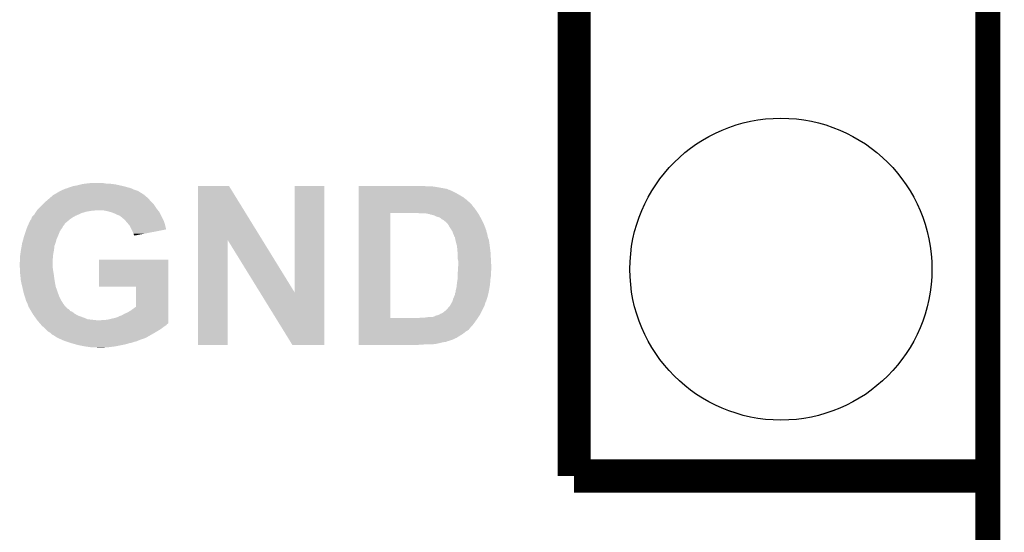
# Model space of a CAD drawing. Extents: x -1.4 to 24.2, y -3.9 to 53.4.
# Tile 50 of 56: x 18.2 to 24.2, y 32.5 to 35.7. Entities that reach past the tile are written whole.
import ezdxf

# ---------------------------------------------------------------- set-up
doc = ezdxf.new("R2010")
doc.units = 0
doc.layers.get('0').update_dxf_attribs({"linetype": 'CONTINUOUS'})
for name, color, linetype in [('XSENSE_MTI-8_CLICK_V102_GKO', 9, 'CONTINUOUS'), ('XSENSE_MTI-8_CLICK_V102_GTO', 11, 'CONTINUOUS'), ('XSENSE_MTI-8_CLICK_V102_GTS', 8, 'CONTINUOUS')]:
    doc.layers.add(name, color=color, linetype=linetype)

# ---------------------------------------------------------------- blocks, each defined once
blk = doc.blocks.new('ROUND_28')
blk.add_circle((0, 0), 0.9271)

msp = doc.modelspace()

# ---------------------------------------------------------------- linework, layer by layer
at = {"layer": 'XSENSE_MTI-8_CLICK_V102_GKO', "const_width": 0.1524}
msp.add_lwpolyline([(24.13, -1.27), (24.13, 53.34)], dxfattribs=at)
at = {"layer": 'XSENSE_MTI-8_CLICK_V102_GTO', "const_width": 0.2032}
for points in [[(21.59, 32.893), (21.59, 53.213), (24.13, 53.213)], [(21.59, 32.893), (24.13, 32.893)]]:
    msp.add_lwpolyline(points, dxfattribs=at)
at = {"layer": 'XSENSE_MTI-8_CLICK_V102_GTO'}
for points in [[(18.392142, 34.617662), (18.43532, 34.643058), (18.953458, 34.617662), (18.912842, 34.643058)], [(18.43532, 34.643058), (18.435324, 34.64306), (18.912842, 34.643058), (18.912838, 34.64306)], [(18.435324, 34.64306), (18.437866, 34.643066), (18.912838, 34.64306), (18.91282, 34.643066)], [(18.437866, 34.643066), (18.440404, 34.645602), (18.91282, 34.643066), (18.905212, 34.645602)], [(18.440404, 34.645602), (18.445482, 34.64814), (18.905212, 34.645602), (18.8976, 34.64814)], [(18.445482, 34.64814), (18.4531, 34.65068), (18.8976, 34.64814), (18.88998, 34.65068)], [(18.4531, 34.65068), (18.463262, 34.655762), (18.88998, 34.65068), (18.878548, 34.655762)], [(18.463262, 34.655762), (18.473422, 34.658302), (18.878548, 34.655762), (18.872834, 34.658302)], [(18.473422, 34.658302), (18.479766, 34.66084), (18.872834, 34.658302), (18.867122, 34.66084)], [(18.479766, 34.66084), (18.486118, 34.66338), (18.867122, 34.66084), (18.85747, 34.66338)], [(18.486118, 34.66338), (18.516602, 34.67354), (18.85747, 34.66338), (18.81886, 34.67354)], [(18.516602, 34.67354), (18.53438, 34.67608), (18.81886, 34.67354), (18.80743, 34.67608)], [(18.53438, 34.67608), (18.56486, 34.6837), (18.80743, 34.67608), (18.773138, 34.6837)], [(18.56486, 34.6837), (18.575022, 34.68624), (18.773138, 34.6837), (18.75282, 34.68624)], [(18.575022, 34.68624), (18.596612, 34.68878), (18.75282, 34.68624), (18.7325, 34.68878)], [(18.596612, 34.68878), (18.618202, 34.69132), (18.714722, 34.68878), (18.699478, 34.69132)], [(19.281154, 34.340722), (19.28116, 34.67353), (19.676774, 34.340722), (19.471644, 34.67353)], [(19.28116, 34.67353), (19.281162, 34.67354), (19.471644, 34.67353), (19.281162, 34.67354)], [(19.8755, 34.018298), (19.87552, 34.673518), (20.055824, 34.018298), (20.05584, 34.673518)], [(19.87552, 34.673518), (19.875522, 34.67354), (20.05584, 34.673518), (19.875522, 34.67354)], [(20.26668, 34.671), (20.266682, 34.67354), (20.693378, 34.671), (20.66544, 34.67354)], [(20.26668, 34.66592), (20.26668, 34.671), (20.75434, 34.66592), (20.721322, 34.671)], [(20.26668, 34.655758), (20.26668, 34.66592), (20.810222, 34.655758), (20.75434, 34.66592)], [(20.26668, 34.653218), (20.26668, 34.655758), (20.8153, 34.653218), (20.810222, 34.655758)], [(20.26668, 34.65068), (20.26668, 34.653218), (20.817846, 34.65068), (20.8153, 34.653218)], [(20.26668, 34.650678), (20.26668, 34.65068), (20.822924, 34.650678), (20.817846, 34.65068)], [(20.26668, 34.64306), (20.26668, 34.650678), (20.8407, 34.64306), (20.822924, 34.650678)], [(20.26668, 34.6329), (20.26668, 34.64306), (20.86102, 34.6329), (20.8407, 34.64306)], [(18.3388, 34.57194), (18.353616, 34.58464), (18.999202, 34.57194), (18.986502, 34.58464)], [(18.353616, 34.58464), (18.365466, 34.594798), (18.986502, 34.58464), (18.97888, 34.594798)], [(18.365466, 34.594798), (18.374356, 34.602418), (18.97888, 34.594798), (18.971262, 34.602418)], [(18.374356, 34.602418), (18.380286, 34.6075), (18.971262, 34.602418), (18.96364, 34.6075)], [(18.380286, 34.6075), (18.38621, 34.612578), (18.96364, 34.6075), (18.95856, 34.612578)], [(18.38621, 34.612578), (18.389168, 34.615114), (18.95856, 34.612578), (18.953494, 34.615114)], [(18.389168, 34.615114), (18.392124, 34.617648), (18.953494, 34.615114), (18.95348, 34.617648)], [(18.392124, 34.617648), (18.392142, 34.617662), (18.95348, 34.617648), (18.953458, 34.617662)], [(20.266678, 34.56432), (20.26668, 34.58718), (20.95754, 34.56432), (20.93214, 34.58718)], [(20.26668, 34.6202), (20.26668, 34.6329), (20.88388, 34.6202), (20.86102, 34.6329)], [(20.26668, 34.60496), (20.26668, 34.6202), (20.90928, 34.60496), (20.88388, 34.6202)], [(20.26668, 34.58718), (20.26668, 34.60496), (20.93214, 34.58718), (20.90928, 34.60496)], [(18.28715, 34.51606), (18.290538, 34.52114), (18.595338, 34.51606), (18.625818, 34.52114)], [(18.290538, 34.52114), (18.292232, 34.52368), (18.638518, 34.52114), (18.648678, 34.52368)], [(18.292232, 34.52368), (18.295622, 34.528762), (19.03603, 34.52368), (19.031796, 34.528762)], [(18.295622, 34.528762), (18.29816, 34.5313), (19.031796, 34.528762), (19.02968, 34.5313)], [(18.29816, 34.5313), (18.32864, 34.56178), (19.02968, 34.5313), (19.00936, 34.56178)], [(18.32864, 34.56178), (18.3388, 34.57194), (19.00936, 34.56178), (18.999202, 34.57194)], [(18.727422, 34.5186), (18.702018, 34.52368), (19.040264, 34.5186), (19.03603, 34.52368)], [(18.735902, 34.516056), (18.727422, 34.5186), (19.042382, 34.516056), (19.040264, 34.5186)], [(20.266678, 34.56178), (20.266678, 34.56432), (20.96008, 34.56178), (20.95754, 34.56432)], [(20.266678, 34.55416), (20.266678, 34.56178), (20.96516, 34.55416), (20.96008, 34.56178)], [(20.266678, 34.53892), (20.266678, 34.55416), (20.97786, 34.53892), (20.96516, 34.55416)], [(20.266678, 34.52114), (20.266678, 34.53892), (20.99056, 34.52114), (20.97786, 34.53892)], [(20.266678, 34.50844), (20.266678, 34.52114), (20.999028, 34.50844), (20.99056, 34.52114)], [(18.247654, 34.4551), (18.249914, 34.46018), (18.4785, 34.4551), (18.484426, 34.46018)], [(18.249914, 34.46018), (18.25244, 34.460202), (18.484426, 34.46018), (18.48445, 34.460202)], [(18.25244, 34.460202), (18.252446, 34.465266), (18.48445, 34.460202), (18.490358, 34.465266)], [(18.252446, 34.465266), (18.257516, 34.47034), (18.490358, 34.465266), (18.496278, 34.47034)], [(18.257516, 34.47034), (18.257522, 34.470346), (18.496278, 34.47034), (18.496286, 34.470346)], [(18.257522, 34.470346), (18.26006, 34.4805), (18.496286, 34.470346), (18.51152, 34.4805)], [(18.26006, 34.4805), (18.260062, 34.480504), (18.51152, 34.4805), (18.511526, 34.480504)], [(18.260062, 34.480504), (18.267682, 34.49066), (18.511526, 34.480504), (18.529298, 34.49066)], [(18.267682, 34.49066), (18.2753, 34.49828), (18.529298, 34.49066), (18.54708, 34.49828)], [(18.2753, 34.49828), (18.277842, 34.500822), (18.54708, 34.49828), (18.552164, 34.500822)], [(18.277842, 34.500822), (18.280886, 34.5059), (18.552164, 34.500822), (18.56232, 34.5059)], [(18.280886, 34.5059), (18.285458, 34.51352), (18.56232, 34.5059), (18.587082, 34.51352)], [(18.285458, 34.51352), (18.28715, 34.51606), (18.587082, 34.51352), (18.595338, 34.51606)], [(18.752822, 34.51098), (18.735902, 34.516056), (19.044922, 34.51098), (19.042382, 34.516056)], [(18.77314, 34.50336), (18.752822, 34.51098), (19.048732, 34.50336), (19.044922, 34.51098)], [(18.78838, 34.49574), (18.77314, 34.50336), (19.052542, 34.49574), (19.048732, 34.50336)], [(18.801076, 34.49066), (18.78838, 34.49574), (19.055082, 34.49066), (19.052542, 34.49574)], [(18.808694, 34.483046), (18.801076, 34.49066), (19.058888, 34.483046), (19.055082, 34.49066)], [(18.811234, 34.48304), (18.808694, 34.483046), (19.058892, 34.48304), (19.058888, 34.483046)], [(18.83156, 34.465262), (18.811234, 34.48304), (19.06778, 34.465262), (19.058892, 34.48304)], [(18.840272, 34.455098), (18.83156, 34.465262), (19.072862, 34.455098), (19.06778, 34.465262)], [(20.266662, 33.863302), (20.266678, 34.50842), (20.46224, 33.863302), (20.462242, 34.50842)], [(20.266678, 34.50842), (20.266678, 34.50844), (20.462242, 34.50842), (20.59178, 34.50844)], [(20.640042, 34.5059), (20.627342, 34.50844), (21.00072, 34.5059), (20.999028, 34.50844)], [(20.69084, 34.50336), (20.675602, 34.5059), (21.002414, 34.50336), (21.00072, 34.5059)], [(20.703542, 34.500818), (20.69084, 34.50336), (21.004108, 34.500818), (21.002414, 34.50336)], [(20.70862, 34.498282), (20.703542, 34.500818), (21.005798, 34.498282), (21.004108, 34.500818)], [(20.708624, 34.49828), (20.70862, 34.498282), (21.0058, 34.49828), (21.005798, 34.498282)], [(20.731482, 34.4932), (20.711162, 34.49828), (21.008572, 34.4932), (21.0058, 34.49828)], [(20.746722, 34.485578), (20.731482, 34.4932), (21.012728, 34.485578), (21.008572, 34.4932)], [(20.764502, 34.480498), (20.746722, 34.485578), (21.0155, 34.480498), (21.012728, 34.485578)], [(20.7772, 34.47034), (20.764502, 34.480498), (21.02104, 34.47034), (21.0155, 34.480498)], [(20.777202, 34.470338), (20.7772, 34.47034), (21.021042, 34.470338), (21.02104, 34.47034)], [(20.78736, 34.465258), (20.777202, 34.470338), (21.023582, 34.465258), (21.021042, 34.470338)], [(20.794984, 34.457638), (20.78736, 34.465258), (21.027392, 34.457638), (21.023582, 34.465258)], [(18.222806, 34.394142), (18.227038, 34.406838), (18.43278, 34.394142), (18.440398, 34.406838)], [(18.227038, 34.406838), (18.22958, 34.414458), (18.440398, 34.406838), (18.44611, 34.414458)], [(18.22958, 34.414458), (18.23071, 34.417), (18.44611, 34.414458), (18.448018, 34.417)], [(18.23071, 34.417), (18.235226, 34.427156), (18.448018, 34.417), (18.453098, 34.427156)], [(18.235226, 34.427156), (18.237488, 34.43224), (18.453098, 34.427156), (18.458178, 34.43224)], [(18.237488, 34.43224), (18.239744, 34.437316), (18.458178, 34.43224), (18.460718, 34.437316)], [(18.239744, 34.437316), (18.240874, 34.439854), (18.460718, 34.437316), (18.463254, 34.439854)], [(18.240874, 34.439854), (18.242002, 34.442392), (18.463254, 34.439854), (18.46326, 34.442392)], [(18.242002, 34.442392), (18.247654, 34.4551), (18.46326, 34.442392), (18.4785, 34.4551)], [(18.86204, 34.4297), (18.840272, 34.455098), (19.08048, 34.4297), (19.072862, 34.455098)], [(18.873472, 34.406836), (18.86204, 34.4297), (19.085538, 34.406836), (19.08048, 34.4297)], [(18.87982, 34.39414), (18.873472, 34.406836), (19.02032, 34.39414), (19.085538, 34.406836)], [(20.80006, 34.455098), (20.794984, 34.457638), (21.028662, 34.455098), (21.027392, 34.457638)], [(20.8153, 34.43986), (20.80006, 34.455098), (21.03628, 34.43986), (21.028662, 34.455098)], [(20.815302, 34.439858), (20.8153, 34.43986), (21.036282, 34.439858), (21.03628, 34.43986)], [(20.82546, 34.42208), (20.815302, 34.439858), (21.043118, 34.42208), (21.036282, 34.439858)], [(20.83562, 34.406842), (20.82546, 34.42208), (21.048978, 34.406842), (21.043118, 34.42208)], [(20.835624, 34.406836), (20.83562, 34.406842), (21.04898, 34.406836), (21.048978, 34.406842)], [(20.83715, 34.404294), (20.835624, 34.406836), (21.048986, 34.404294), (21.04898, 34.406836)], [(20.838674, 34.401754), (20.83715, 34.404294), (21.05152, 34.401754), (21.048986, 34.404294)], [(20.841718, 34.396678), (20.838674, 34.401754), (21.051522, 34.396678), (21.05152, 34.401754)], [(18.202344, 34.325558), (18.207988, 34.345878), (18.407378, 34.325558), (18.41246, 34.345878)], [(18.207988, 34.345878), (18.21434, 34.36874), (18.41246, 34.345878), (18.422256, 34.36874)], [(18.21434, 34.36874), (18.218572, 34.38144), (18.422256, 34.36874), (18.4277, 34.38144)], [(18.218572, 34.38144), (18.222806, 34.394142), (18.4277, 34.38144), (18.43278, 34.394142)], [(18.8849, 34.38144), (18.87982, 34.39414), (18.955082, 34.38144), (19.02032, 34.39414)], [(18.88744, 34.373824), (18.8849, 34.38144), (18.91596, 34.373824), (18.955082, 34.38144)], [(18.889974, 34.371286), (18.88744, 34.373824), (18.902924, 34.371286), (18.91596, 34.373824)], [(18.88998, 34.368766), (18.889974, 34.371286), (18.88998, 34.368766), (18.902924, 34.371286)], [(19.28114, 33.698202), (19.281154, 34.340722), (19.463998, 33.698202), (19.46402, 34.340722)], [(19.662854, 34.018298), (19.46402, 34.340722), (19.8755, 34.018298), (19.676774, 34.340722)], [(20.84324, 34.39414), (20.841718, 34.396678), (21.052368, 34.39414), (21.051522, 34.396678)], [(20.847474, 34.381438), (20.84324, 34.39414), (21.0566, 34.381438), (21.052368, 34.39414)], [(20.84832, 34.3789), (20.847474, 34.381438), (21.057108, 34.3789), (21.0566, 34.381438)], [(20.8534, 34.368738), (20.84832, 34.3789), (21.059142, 34.368738), (21.057108, 34.3789)], [(20.855956, 34.36112), (20.8534, 34.368738), (21.060666, 34.36112), (21.059142, 34.368738)], [(20.85848, 34.361098), (20.855956, 34.36112), (21.06067, 34.361098), (21.060666, 34.36112)], [(20.85848, 34.358578), (20.85848, 34.361098), (21.061174, 34.358578), (21.06067, 34.361098)], [(20.85899, 34.356038), (20.85848, 34.358578), (21.061682, 34.356038), (21.061174, 34.358578)], [(20.86153, 34.343338), (20.85899, 34.356038), (21.06676, 34.343338), (21.061682, 34.356038)], [(20.86356, 34.33318), (20.86153, 34.343338), (21.068454, 34.33318), (21.06676, 34.343338)], [(18.19039, 34.25444), (18.19402, 34.27984), (18.39214, 34.25444), (18.39722, 34.27984)], [(18.19402, 34.27984), (18.198502, 34.305238), (18.39722, 34.27984), (18.39976, 34.305238)], [(18.198502, 34.305238), (18.20164, 34.32302), (18.39976, 34.305238), (18.406426, 34.32302)], [(18.20164, 34.32302), (18.202344, 34.325558), (18.406426, 34.32302), (18.407378, 34.325558)], [(20.864946, 34.3281), (20.86356, 34.33318), (21.0693, 34.3281), (21.068454, 34.33318)], [(20.869796, 34.31032), (20.864946, 34.3281), (21.07184, 34.31032), (21.0693, 34.3281)], [(20.87118, 34.305238), (20.869796, 34.31032), (21.072476, 34.305238), (21.07184, 34.31032)], [(20.874414, 34.26968), (20.87118, 34.305238), (21.07692, 34.26968), (21.072476, 34.305238)], [(18.18894, 34.24428), (18.19039, 34.25444), (18.391216, 34.24428), (18.39214, 34.25444)], [(18.18894, 34.226502), (18.18894, 34.24428), (18.3896, 34.226502), (18.391216, 34.24428)], [(18.18894, 34.213802), (18.18894, 34.226502), (18.3896, 34.213802), (18.3896, 34.226502)], [(18.67408, 34.056342), (18.6741, 34.221398), (19.098256, 34.056342), (19.09826, 34.221398)], [(18.6741, 34.221398), (18.674102, 34.22142), (19.09826, 34.221398), (18.674102, 34.22142)], [(20.87626, 34.249362), (20.874414, 34.26968), (21.078116, 34.249362), (21.07692, 34.26968)], [(20.87626, 34.2265), (20.87626, 34.249362), (21.07946, 34.2265), (21.078116, 34.249362)], [(20.87626, 34.223958), (20.87626, 34.2265), (21.079588, 34.223958), (21.07946, 34.2265)], [(20.8788, 34.213798), (20.87626, 34.223958), (21.080096, 34.213798), (21.079588, 34.223958)], [(18.1864, 34.203642), (18.18894, 34.213802), (18.3896, 34.203642), (18.3896, 34.213802)], [(18.1864, 34.1884), (18.1864, 34.203642), (18.3896, 34.1884), (18.3896, 34.203642)], [(18.18729, 34.17062), (18.1864, 34.1884), (18.3896, 34.17062), (18.3896, 34.1884)], [(18.188178, 34.15284), (18.18729, 34.17062), (18.39214, 34.15284), (18.3896, 34.17062)], [(20.87626, 34.145222), (20.877052, 34.157918), (21.07946, 34.145222), (21.082, 34.157918)], [(20.877052, 34.157918), (20.878164, 34.1757), (21.082, 34.157918), (21.082, 34.1757)], [(20.878164, 34.1757), (20.8788, 34.18586), (21.082, 34.1757), (21.081492, 34.18586)], [(20.8788, 34.18586), (20.8788, 34.213798), (21.081492, 34.18586), (21.080096, 34.213798)], [(18.18894, 34.1376), (18.188178, 34.15284), (18.39468, 34.1376), (18.39214, 34.15284)], [(18.190812, 34.11982), (18.18894, 34.1376), (18.39722, 34.11982), (18.39468, 34.1376)], [(18.192952, 34.0995), (18.190812, 34.11982), (18.39976, 34.0995), (18.39722, 34.11982)], [(18.19402, 34.089342), (18.192952, 34.0995), (18.401554, 34.089342), (18.39976, 34.0995)], [(20.87118, 34.079182), (20.875412, 34.104582), (21.074966, 34.079182), (21.07692, 34.104582)], [(20.875412, 34.104582), (20.87626, 34.109658), (21.07692, 34.104582), (21.077766, 34.109658)], [(20.87626, 34.145218), (20.87626, 34.145222), (21.07946, 34.145218), (21.07946, 34.145222)], [(20.87626, 34.119818), (20.87626, 34.145218), (21.07946, 34.119818), (21.07946, 34.145218)], [(20.87626, 34.109658), (20.87626, 34.119818), (21.077766, 34.109658), (21.07946, 34.119818)], [(18.20179, 34.05632), (18.19402, 34.089342), (18.407382, 34.05632), (18.401554, 34.089342)], [(18.20418, 34.04616), (18.20179, 34.05632), (18.410968, 34.04616), (18.407382, 34.05632)], [(18.20926, 34.023298), (18.20418, 34.04616), (18.419036, 34.023298), (18.410968, 34.04616)], [(18.900118, 34.05632), (18.67408, 34.056342), (19.098256, 34.05632), (19.098256, 34.056342)], [(18.90014, 33.93187), (18.900118, 34.05632), (19.098254, 33.93187), (19.098256, 34.05632)], [(20.86356, 34.033458), (20.86483, 34.03854), (21.06821, 34.033458), (21.0693, 34.03854)], [(20.86483, 34.03854), (20.86864, 34.05378), (21.0693, 34.03854), (21.071644, 34.05378)], [(20.86864, 34.05378), (20.870416, 34.07156), (21.071644, 34.05378), (21.07438, 34.07156)], [(20.870416, 34.07156), (20.87118, 34.079182), (21.07438, 34.07156), (21.074966, 34.079182)], [(18.212164, 34.01314), (18.20926, 34.023298), (18.42262, 34.01314), (18.419036, 34.023298)], [(18.21434, 34.00552), (18.212164, 34.01314), (18.425478, 34.00552), (18.42262, 34.01314)], [(18.218574, 33.99282), (18.21434, 34.00552), (18.43024, 33.99282), (18.425478, 34.00552)], [(18.21942, 33.99028), (18.218574, 33.99282), (18.431512, 33.99028), (18.43024, 33.99282)], [(18.224498, 33.972502), (18.21942, 33.99028), (18.4404, 33.972502), (18.431512, 33.99028)], [(19.860256, 33.69819), (19.662854, 34.018298), (20.055818, 33.69819), (20.055824, 34.018298)], [(20.84469, 33.969956), (20.848318, 33.98266), (21.05152, 33.969956), (21.055428, 33.98266)], [(20.848318, 33.98266), (20.85735, 34.002982), (21.055428, 33.98266), (21.06168, 34.002982)], [(20.85735, 34.002982), (20.858478, 34.005516), (21.06168, 34.002982), (21.062222, 34.005516)], [(20.858478, 34.005516), (20.85848, 34.013136), (21.062222, 34.005516), (21.063854, 34.013136)], [(20.85848, 34.013136), (20.863558, 34.023296), (21.063854, 34.013136), (21.066032, 34.023296)], [(20.863558, 34.023296), (20.86356, 34.033458), (21.066032, 34.023296), (21.06821, 34.033458)], [(18.224498, 33.9725), (18.224498, 33.972502), (18.440402, 33.9725), (18.4404, 33.972502)], [(18.22958, 33.9598), (18.224498, 33.9725), (18.44834, 33.9598), (18.440402, 33.9725)], [(18.23339, 33.952182), (18.22958, 33.9598), (18.4531, 33.952182), (18.44834, 33.9598)], [(18.23466, 33.94964), (18.23339, 33.952182), (18.454918, 33.94964), (18.4531, 33.952182)], [(18.23974, 33.934402), (18.23466, 33.94964), (18.465804, 33.934402), (18.454918, 33.94964)], [(18.239742, 33.934398), (18.23974, 33.934402), (18.465806, 33.934398), (18.465804, 33.934402)], [(18.241014, 33.931854), (18.239742, 33.934398), (18.470882, 33.931854), (18.465806, 33.934398)], [(18.24228, 33.92932), (18.241014, 33.931854), (18.472152, 33.92932), (18.470882, 33.931854)], [(18.243776, 33.92678), (18.24228, 33.92932), (18.473422, 33.92678), (18.472152, 33.92932)], [(18.246764, 33.921698), (18.243776, 33.92678), (18.478504, 33.921698), (18.473422, 33.92678)], [(18.249754, 33.916616), (18.246764, 33.921698), (18.48866, 33.916616), (18.478504, 33.921698)], [(18.255728, 33.906458), (18.249754, 33.916616), (18.496284, 33.906458), (18.48866, 33.916616)], [(18.864582, 33.90646), (18.90014, 33.93187), (19.098254, 33.90646), (19.098254, 33.93187)], [(20.782278, 33.89376), (20.807678, 33.914078), (21.017228, 33.89376), (21.027388, 33.914078)], [(20.807678, 33.914078), (20.812758, 33.919158), (21.027388, 33.914078), (21.029928, 33.919158)], [(20.812758, 33.919158), (20.81784, 33.92678), (21.029928, 33.919158), (21.03374, 33.92678)], [(20.81784, 33.92678), (20.825458, 33.934398), (21.03374, 33.92678), (21.037548, 33.934398)], [(20.825458, 33.934398), (20.83003, 33.942018), (21.037548, 33.934398), (21.04136, 33.942018)], [(20.83003, 33.942018), (20.83308, 33.9471), (21.04136, 33.942018), (21.04263, 33.9471)], [(20.83308, 33.9471), (20.835982, 33.95218), (21.04263, 33.9471), (21.043902, 33.95218)], [(20.835982, 33.95218), (20.840336, 33.959798), (21.043902, 33.95218), (21.04644, 33.959798)], [(20.840336, 33.959798), (20.843238, 33.964876), (21.04644, 33.959798), (21.048978, 33.964876)], [(20.843238, 33.964876), (20.84324, 33.964878), (21.048978, 33.964876), (21.048978, 33.964878)], [(20.84324, 33.964878), (20.843964, 33.967414), (21.048978, 33.964878), (21.051514, 33.967414)], [(20.843964, 33.967414), (20.84469, 33.969956), (21.051514, 33.967414), (21.05152, 33.969956)], [(18.258716, 33.901378), (18.255728, 33.906458), (18.50898, 33.901378), (18.496284, 33.906458)], [(18.264692, 33.891218), (18.258716, 33.901378), (18.521682, 33.891218), (18.50898, 33.901378)], [(18.26768, 33.886138), (18.264692, 33.891218), (18.53015, 33.886138), (18.521682, 33.891218)], [(18.269494, 33.8836), (18.26768, 33.886138), (18.53438, 33.8836), (18.53015, 33.886138)], [(18.274938, 33.87598), (18.269494, 33.8836), (18.549622, 33.87598), (18.53438, 33.8836)], [(18.28401, 33.86328), (18.274938, 33.87598), (18.585178, 33.86328), (18.549622, 33.87598)], [(18.289452, 33.85566), (18.28401, 33.86328), (18.602964, 33.85566), (18.585178, 33.86328)], [(18.291266, 33.85312), (18.289452, 33.85566), (18.62328, 33.85312), (18.602964, 33.85566)], [(18.72742, 33.85312), (18.74774, 33.8582), (19.098254, 33.85312), (19.098254, 33.8582)], [(18.74774, 33.8582), (18.7706, 33.863282), (19.098254, 33.8582), (19.098254, 33.863282)], [(18.7706, 33.863282), (18.793462, 33.870904), (19.098254, 33.863282), (19.098254, 33.870904)], [(18.793462, 33.870904), (18.796004, 33.87344), (19.098254, 33.870904), (19.098254, 33.87344)], [(18.796004, 33.87344), (18.80362, 33.87598), (19.098254, 33.87344), (19.098254, 33.87598)], [(18.80362, 33.87598), (18.816322, 33.88106), (19.098254, 33.87598), (19.098254, 33.88106)], [(18.816322, 33.88106), (18.829022, 33.88868), (19.098254, 33.88106), (19.098254, 33.88868)], [(18.829022, 33.88868), (18.846802, 33.8963), (19.098254, 33.88868), (19.098254, 33.8963)], [(18.846802, 33.8963), (18.864582, 33.90646), (19.098254, 33.8963), (19.098254, 33.90646)], [(20.266662, 33.86328), (20.266662, 33.863302), (20.637498, 33.86328), (20.46224, 33.863302)], [(20.266662, 33.85058), (20.266662, 33.86328), (20.99056, 33.85058), (20.999026, 33.86328)], [(20.637498, 33.86328), (20.65528, 33.86582), (20.999026, 33.86328), (21.000718, 33.86582)], [(20.675598, 33.86582), (20.69338, 33.86836), (21.000718, 33.86582), (21.002412, 33.86836)], [(20.713698, 33.86836), (20.728938, 33.8709), (21.002412, 33.86836), (21.004106, 33.8709)], [(20.731474, 33.8709), (20.736558, 33.875976), (21.004106, 33.8709), (21.00749, 33.875976)], [(20.736558, 33.875976), (20.74418, 33.878518), (21.00749, 33.875976), (21.009184, 33.878518)], [(20.74418, 33.878518), (20.756878, 33.881058), (21.009184, 33.878518), (21.010878, 33.881058)], [(20.756878, 33.881058), (20.769578, 33.88868), (21.010878, 33.881058), (21.014688, 33.88868)], [(20.769578, 33.88868), (20.782278, 33.89376), (21.014688, 33.88868), (21.017228, 33.89376)], [(18.29308, 33.85058), (18.291266, 33.85312), (18.646142, 33.85058), (18.62328, 33.85312)], [(18.29523, 33.84804), (18.29308, 33.85058), (18.669002, 33.84804), (18.646142, 33.85058)], [(18.31028, 33.830254), (18.29523, 33.84804), (19.098254, 33.830254), (19.098254, 33.84804)], [(18.312426, 33.827718), (18.31028, 33.830254), (19.095716, 33.827718), (19.098254, 33.830254)], [(18.314578, 33.825174), (18.312426, 33.827718), (19.090638, 33.825174), (19.095716, 33.827718)], [(18.318872, 33.8201), (18.314578, 33.825174), (19.088096, 33.8201), (19.090638, 33.825174)], [(18.321018, 33.817562), (18.318872, 33.8201), (19.084288, 33.817562), (19.088096, 33.8201)], [(18.329404, 33.80994), (18.321018, 33.817562), (19.07286, 33.80994), (19.084288, 33.817562)], [(18.34617, 33.794698), (18.329404, 33.80994), (19.052538, 33.794698), (19.07286, 33.80994)], [(18.34896, 33.79216), (18.34617, 33.794698), (19.048306, 33.79216), (19.052538, 33.794698)], [(18.679162, 33.84804), (18.691862, 33.85058), (19.098254, 33.84804), (19.098254, 33.85058)], [(18.7071, 33.85058), (18.72742, 33.85312), (19.098254, 33.85058), (19.098254, 33.85312)], [(20.266662, 33.822638), (20.266662, 33.85058), (20.970238, 33.822638), (20.99056, 33.85058)], [(20.266662, 33.797236), (20.266662, 33.822638), (20.947378, 33.797236), (20.970238, 33.822638)], [(20.266662, 33.79216), (20.266662, 33.797236), (20.944836, 33.79216), (20.947378, 33.797236)], [(18.361658, 33.779462), (18.34896, 33.79216), (19.027142, 33.779462), (19.048306, 33.79216)], [(18.361662, 33.77946), (18.361658, 33.779462), (19.02714, 33.77946), (19.027142, 33.779462)], [(18.374358, 33.771842), (18.361662, 33.77946), (19.01408, 33.771842), (19.02714, 33.77946)], [(18.38452, 33.761682), (18.374358, 33.771842), (18.996662, 33.761682), (19.01408, 33.771842)], [(18.384524, 33.76168), (18.38452, 33.761682), (18.99666, 33.76168), (18.996662, 33.761682)], [(18.394678, 33.7566), (18.384524, 33.76168), (18.987768, 33.7566), (18.99666, 33.76168)], [(18.409914, 33.746444), (18.394678, 33.7566), (18.969994, 33.746444), (18.987768, 33.7566)], [(18.412438, 33.74644), (18.409914, 33.746444), (18.969988, 33.74644), (18.969994, 33.746444)], [(18.41246, 33.743914), (18.412438, 33.74644), (18.965566, 33.743914), (18.969988, 33.74644)], [(18.418204, 33.74136), (18.41246, 33.743914), (18.961098, 33.74136), (18.965566, 33.743914)], [(18.452472, 33.72612), (18.418204, 33.74136), (18.917916, 33.72612), (18.961098, 33.74136)], [(20.26666, 33.77946), (20.266662, 33.78708), (20.92452, 33.77946), (20.937222, 33.78708)], [(20.26666, 33.76676), (20.26666, 33.77946), (20.909278, 33.76676), (20.92452, 33.77946)], [(20.26666, 33.74136), (20.26666, 33.76676), (20.868638, 33.74136), (20.909278, 33.76676)], [(20.26666, 33.728658), (20.26666, 33.74136), (20.840698, 33.728658), (20.868638, 33.74136)], [(20.266662, 33.78708), (20.266662, 33.79216), (20.937222, 33.78708), (20.944836, 33.79216)], [(18.452486, 33.726114), (18.452472, 33.72612), (18.915374, 33.726114), (18.917916, 33.72612)], [(18.458182, 33.72358), (18.452486, 33.726114), (18.912838, 33.72358), (18.915374, 33.726114)], [(18.458188, 33.723578), (18.458182, 33.72358), (18.912836, 33.723578), (18.912838, 33.72358)], [(18.465808, 33.721038), (18.458188, 33.723578), (18.907758, 33.721038), (18.912836, 33.723578)], [(18.481048, 33.715958), (18.465808, 33.721038), (18.887438, 33.715958), (18.907758, 33.721038)], [(18.496282, 33.71088), (18.481048, 33.715958), (18.874738, 33.71088), (18.887438, 33.715958)], [(18.5039, 33.70834), (18.496282, 33.71088), (18.859508, 33.70834), (18.874738, 33.71088)], [(18.503908, 33.708338), (18.5039, 33.70834), (18.859498, 33.708338), (18.859508, 33.70834)], [(18.522188, 33.70326), (18.503908, 33.708338), (18.844258, 33.70326), (18.859498, 33.708338)], [(18.54962, 33.69564), (18.522188, 33.70326), (18.8087, 33.69564), (18.844258, 33.70326)], [(18.59026, 33.68802), (18.54962, 33.69564), (18.76806, 33.68802), (18.8087, 33.69564)], [(18.62582, 33.68294), (18.59026, 33.68802), (18.72742, 33.68294), (18.76806, 33.68802)], [(18.666458, 33.6804), (18.656298, 33.68294), (18.681702, 33.6804), (18.72742, 33.68294)], [(19.463998, 33.69818), (19.28114, 33.698202), (19.463998, 33.69818), (19.463998, 33.698202)], [(20.055818, 33.69818), (19.860256, 33.69819), (20.055818, 33.69818), (20.055818, 33.69819)], [(20.26666, 33.718496), (20.26666, 33.728658), (20.807678, 33.718496), (20.840698, 33.728658)], [(20.26666, 33.71596), (20.26666, 33.718496), (20.805134, 33.71596), (20.807678, 33.718496)], [(20.26666, 33.71342), (20.26666, 33.71596), (20.78228, 33.71342), (20.797518, 33.71596)], [(20.26666, 33.70834), (20.26666, 33.71342), (20.76196, 33.70834), (20.78228, 33.71342)], [(20.26666, 33.70326), (20.26666, 33.70834), (20.739098, 33.70326), (20.76196, 33.70834)], [(20.26666, 33.70072), (20.26666, 33.70326), (20.708622, 33.70072), (20.739098, 33.70326)], [(20.26666, 33.698202), (20.26666, 33.70072), (20.63529, 33.698202), (20.67306, 33.70072)], [(20.634962, 33.69818), (20.26666, 33.698202), (20.634962, 33.69818), (20.63529, 33.698202)]]:
    msp.add_solid(points, dxfattribs=at)

# ---------------------------------------------------------------- block references
at = {"layer": 'XSENSE_MTI-8_CLICK_V102_GTS'}
msp.add_blockref('ROUND_28', (22.86, 34.163), dxfattribs=at)

doc.saveas('drawing.dxf')
